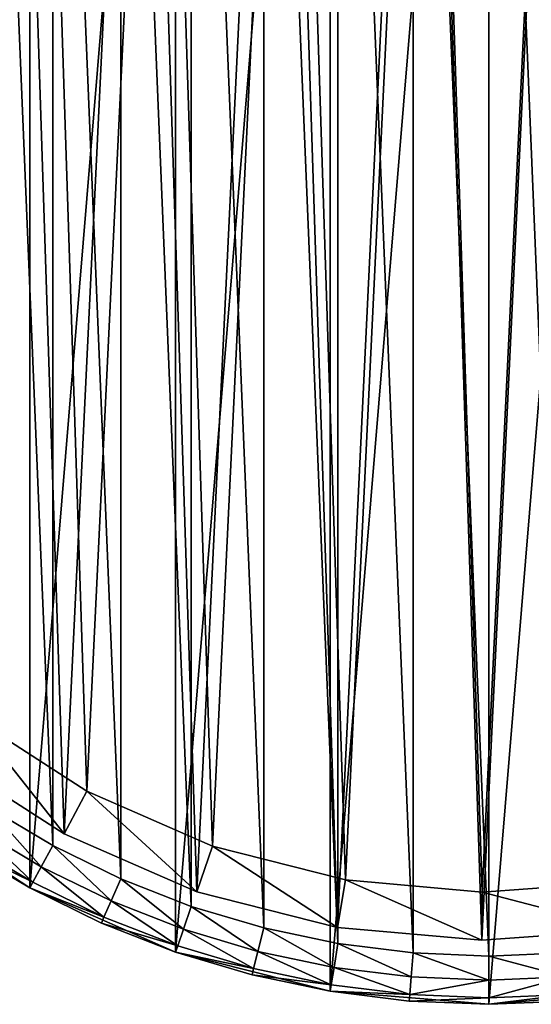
# Model space of a CAD drawing. Header units: millimetres. Extents: x 6 to 986, y -79 to 45.
# Tile 31 of 47: x 706 to 728, y -79 to -38. Entities that reach past the tile are written whole.
import ezdxf

# ---------------------------------------------------------------- set-up
doc = ezdxf.new("R2010")
doc.units = ezdxf.units.MM
doc.header["$LTSCALE"] = 25.4
doc.layers.get('0').update_dxf_attribs({"true_color": 0xff5454})

# ---------------------------------------------------------------- blocks, each defined once
blk = doc.blocks.new('PILLS-V-8262.STL')
at = {"color": 250, "true_color": 0x262626}
mesh = blk.add_polyface(dxfattribs=at)
corners = [(687.024, -29.131, 7.876), (685.937, -42.253, 7.876), (685.937, -35.647, 7.876), (687.024, -48.769, 7.876), (689.169, -22.882, 7.876), (689.169, -55.018, 7.876), (692.313, -17.072, 7.876), (692.313, -60.828, 7.876), (696.371, -11.859, 7.876), (696.371, -66.041, 7.876), (701.232, -7.384, 7.876), (701.232, -70.516, 7.876), (706.762, -3.771, 7.876), (706.762, -74.129, 7.876), (712.812, -1.117, 7.876), (712.812, -76.783, 7.876), (719.216, 0.504, 7.876), (719.216, -78.404, 7.876), (725.8, 1.05, 7.876), (725.8, -78.95, 7.876), (732.384, 0.504, 7.876), (732.384, -78.404, 7.876), (738.788, -1.117, 7.876), (738.788, -76.783, 7.876), (744.838, -3.771, 7.876), (744.838, -74.129, 7.876), (750.369, -7.384, 7.876), (750.369, -70.516, 7.876), (755.229, -11.859, 7.876), (755.229, -66.041, 7.876), (759.287, -17.072, 7.876), (759.287, -60.828, 7.876), (762.431, -22.882, 7.876), (762.431, -55.018, 7.876), (764.576, -29.131, 7.876), (764.576, -48.769, 7.876), (765.663, -35.647, 7.876), (765.663, -42.253, 7.876)]
mesh.append_faces([[corners[k] for k in face] for face in [(0, 1, 2), (35, 36, 37)]], dxfattribs={"vtx0": -1, "color": 250})
mesh.append_faces([[corners[k] for k in face] for face in [(1, 0, 3), (3, 4, 5), (5, 6, 7), (7, 8, 9), (9, 10, 11), (11, 12, 13), (13, 14, 15), (15, 16, 17), (17, 18, 19), (19, 20, 21), (21, 22, 23), (23, 24, 25), (25, 26, 27), (27, 28, 29), (29, 30, 31), (31, 32, 33), (33, 34, 35)]], dxfattribs={"vtx0": -1, "vtx1": -1, "color": 250})
mesh.append_faces([[corners[k] for k in face] for face in [(3, 0, 4), (5, 4, 6), (7, 6, 8), (9, 8, 10), (11, 10, 12), (13, 12, 14), (15, 14, 16), (17, 16, 18), (19, 18, 20), (21, 20, 22), (23, 22, 24), (25, 24, 26), (27, 26, 28), (29, 28, 30), (31, 30, 32), (33, 32, 34), (35, 34, 36)]], dxfattribs={"vtx0": -1, "vtx2": -1, "color": 250})
mesh = blk.add_polyface(dxfattribs=at)
corners = [(687.93, -42.088, 31.275), (687.93, -35.812, 31.275), (687.8, -38.95, 31.275), (688.318, -45.205, 31.275), (688.318, -32.695, 31.275), (688.963, -48.278, 31.275), (688.963, -29.622, 31.275), (689.859, -51.289, 31.275), (689.859, -26.611, 31.275), (691.001, -54.214, 31.275), (691.001, -23.686, 31.275), (692.38, -57.036, 31.275), (692.38, -20.864, 31.275), (693.988, -59.734, 31.275), (693.988, -18.166, 31.275), (695.813, -62.29, 31.275), (695.813, -15.61, 31.275), (697.842, -64.687, 31.275), (697.842, -13.213, 31.275), (700.063, -66.908, 31.275), (700.063, -10.992, 31.275), (702.46, -68.937, 31.275), (702.46, -8.963, 31.275), (705.016, -70.762, 31.275), (705.016, -7.138, 31.275), (707.714, -72.37, 31.275), (707.714, -5.53, 31.275), (710.536, -73.749, 31.275), (710.536, -4.151, 31.275), (713.461, -74.891, 31.275), (713.461, -3.009, 31.275), (716.472, -75.787, 31.275), (716.472, -2.113, 31.275), (719.545, -76.432, 31.275), (719.545, -1.468, 31.275), (722.662, -76.82, 31.275), (722.662, -1.08, 31.275), (725.8, -76.95, 31.275), (725.8, -0.95, 31.275), (728.938, -76.82, 31.275), (728.938, -1.08, 31.275), (732.055, -76.432, 31.275), (732.055, -1.468, 31.275), (735.128, -75.787, 31.275), (735.128, -2.113, 31.275), (738.139, -74.891, 31.275), (738.139, -3.009, 31.275), (741.064, -73.749, 31.275), (741.064, -4.151, 31.275), (743.886, -72.37, 31.275), (743.886, -5.53, 31.275), (746.584, -70.762, 31.275), (746.584, -7.138, 31.275), (749.14, -68.937, 31.275), (749.14, -8.963, 31.275), (751.537, -66.908, 31.275), (751.537, -10.992, 31.275), (753.758, -64.687, 31.275), (753.758, -13.213, 31.275), (755.787, -62.29, 31.275), (755.787, -15.61, 31.275), (757.612, -59.734, 31.275), (757.612, -18.166, 31.275), (759.22, -57.036, 31.275), (759.22, -20.864, 31.275), (760.599, -54.214, 31.275), (760.599, -23.686, 31.275), (761.741, -51.289, 31.275), (761.741, -26.611, 31.275), (762.637, -48.278, 31.275), (762.637, -29.622, 31.275), (763.282, -45.205, 31.275), (763.282, -32.695, 31.275), (763.67, -42.088, 31.275), (763.67, -35.812, 31.275), (763.8, -38.95, 31.275)]
mesh.append_faces([[corners[k] for k in face] for face in [(0, 1, 2), (74, 73, 75)]], dxfattribs={"vtx0": -1, "color": 250})
mesh.append_faces([[corners[k] for k in face] for face in [(1, 3, 4), (4, 5, 6), (6, 7, 8), (8, 9, 10), (10, 11, 12), (12, 13, 14), (14, 15, 16), (16, 17, 18), (18, 19, 20), (20, 21, 22), (22, 23, 24), (24, 25, 26), (26, 27, 28), (28, 29, 30), (30, 31, 32), (32, 33, 34), (34, 35, 36), (36, 37, 38), (38, 39, 40), (40, 41, 42), (42, 43, 44), (44, 45, 46), (46, 47, 48), (48, 49, 50), (50, 51, 52), (52, 53, 54), (54, 55, 56), (56, 57, 58), (58, 59, 60), (60, 61, 62), (62, 63, 64), (64, 65, 66), (66, 67, 68), (68, 69, 70), (70, 71, 72), (72, 73, 74)]], dxfattribs={"vtx0": -1, "vtx1": -1, "color": 250})
mesh.append_faces([[corners[k] for k in face] for face in [(1, 0, 3), (4, 3, 5), (6, 5, 7), (8, 7, 9), (10, 9, 11), (12, 11, 13), (14, 13, 15), (16, 15, 17), (18, 17, 19), (20, 19, 21), (22, 21, 23), (24, 23, 25), (26, 25, 27), (28, 27, 29), (30, 29, 31), (32, 31, 33), (34, 33, 35), (36, 35, 37), (38, 37, 39), (40, 39, 41), (42, 41, 43), (44, 43, 45), (46, 45, 47), (48, 47, 49), (50, 49, 51), (52, 51, 53), (54, 53, 55), (56, 55, 57), (58, 57, 59), (60, 59, 61), (62, 61, 63), (64, 63, 65), (66, 65, 67), (68, 67, 69), (70, 69, 71), (72, 71, 73)]], dxfattribs={"vtx0": -1, "vtx2": -1, "color": 250})
at = {"color": 7, "true_color": 0xffffff}
mesh = blk.add_polyface(dxfattribs=at)
corners = [(688.688, -43.163, 7.221), (689.264, -31.194, 7.221), (688.493, -37.155, 7.221), (689.845, -49.062, 7.221), (690.981, -25.434, 7.221), (691.932, -54.698, 7.221), (693.6, -20.024, 7.221), (694.897, -59.927, 7.221), (697.053, -15.104, 7.221), (698.662, -64.613, 7.221), (701.251, -10.801, 7.221), (703.13, -68.634, 7.221), (706.084, -7.228, 7.221), (708.186, -71.886, 7.221), (711.428, -4.476, 7.221), (713.697, -74.285, 7.221), (717.144, -2.617, 7.221), (719.522, -75.769, 7.221), (723.085, -1.699, 7.221), (725.509, -76.299, 7.221), (729.095, -1.746, 7.221), (731.504, -75.862, 7.221), (735.021, -2.756, 7.221), (737.351, -74.469, 7.221), (740.707, -4.704, 7.221), (742.899, -72.156, 7.221), (746.008, -7.539, 7.221), (748.005, -68.983, 7.221), (750.785, -11.187, 7.221), (750.349, -67.099, 7.221), (752.535, -65.032, 7.221), (754.915, -15.554, 7.221), (756.372, -60.406, 7.221), (758.29, -20.527, 7.221), (759.418, -55.224, 7.221), (760.825, -25.978, 7.221), (761.593, -49.62, 7.221), (762.452, -31.764, 7.221), (762.841, -43.741, 7.221), (763.13, -37.737, 7.221)]
mesh.append_faces([[corners[k] for k in face] for face in [(0, 1, 2), (37, 38, 39)]], dxfattribs={"vtx0": -1, "color": 7})
mesh.append_faces([[corners[k] for k in face] for face in [(1, 3, 4), (4, 5, 6), (6, 7, 8), (8, 9, 10), (10, 11, 12), (12, 13, 14), (14, 15, 16), (16, 17, 18), (18, 19, 20), (20, 21, 22), (22, 23, 24), (24, 25, 26), (26, 27, 28), (28, 30, 31), (31, 32, 33), (33, 34, 35), (35, 36, 37)]], dxfattribs={"vtx0": -1, "vtx1": -1, "color": 7})
mesh.append_faces([[corners[k] for k in face] for face in [(1, 0, 3), (4, 3, 5), (6, 5, 7), (8, 7, 9), (10, 9, 11), (12, 11, 13), (14, 13, 15), (16, 15, 17), (18, 17, 19), (20, 19, 21), (22, 21, 23), (24, 23, 25), (26, 25, 27), (28, 27, 29), (28, 29, 30), (31, 30, 32), (33, 32, 34), (35, 34, 36), (37, 36, 38)]], dxfattribs={"vtx0": -1, "vtx2": -1, "color": 7})
mesh = blk.add_polyface(dxfattribs=at)
corners = [(691.221, -31.61, 0.575), (690.676, -42.938, 0.575), (690.491, -37.252, 0.575), (691.77, -48.52, 0.575), (692.846, -26.158, 0.575), (693.746, -53.855, 0.575), (695.325, -21.037, 0.575), (696.552, -58.804, 0.575), (698.593, -16.38, 0.575), (700.116, -63.239, 0.575), (702.565, -12.308, 0.575), (704.344, -67.044, 0.575), (707.14, -8.926, 0.575), (709.129, -70.122, 0.575), (712.198, -6.322, 0.575), (714.345, -72.393, 0.575), (717.608, -4.562, 0.575), (719.858, -73.797, 0.575), (723.23, -3.694, 0.575), (725.525, -74.299, 0.575), (728.919, -3.738, 0.575), (731.199, -73.885, 0.575), (734.527, -4.694, 0.575), (736.733, -72.567, 0.575), (739.909, -6.538, 0.575), (741.984, -70.378, 0.575), (744.925, -9.221, 0.575), (746.815, -67.375, 0.575), (749.447, -12.673, 0.575), (749.035, -65.592, 0.575), (751.103, -63.636, 0.575), (753.356, -16.807, 0.575), (754.735, -59.257, 0.575), (756.551, -21.514, 0.575), (757.618, -54.353, 0.575), (758.949, -26.672, 0.575), (759.677, -49.049, 0.575), (760.49, -32.149, 0.575), (760.858, -43.484, 0.575), (761.131, -37.802, 0.575)]
mesh.append_faces([[corners[k] for k in face] for face in [(0, 1, 2), (38, 37, 39)]], dxfattribs={"vtx0": -1, "color": 7})
mesh.append_faces([[corners[k] for k in face] for face in [(1, 0, 3), (3, 4, 5), (5, 6, 7), (7, 8, 9), (9, 10, 11), (11, 12, 13), (13, 14, 15), (15, 16, 17), (17, 18, 19), (19, 20, 21), (21, 22, 23), (23, 24, 25), (25, 26, 27), (27, 28, 29), (29, 28, 30), (30, 31, 32), (32, 33, 34), (34, 35, 36), (36, 37, 38)]], dxfattribs={"vtx0": -1, "vtx1": -1, "color": 7})
mesh.append_faces([[corners[k] for k in face] for face in [(3, 0, 4), (5, 4, 6), (7, 6, 8), (9, 8, 10), (11, 10, 12), (13, 12, 14), (15, 14, 16), (17, 16, 18), (19, 18, 20), (21, 20, 22), (23, 22, 24), (25, 24, 26), (27, 26, 28), (30, 28, 31), (32, 31, 33), (34, 33, 35), (36, 35, 37)]], dxfattribs={"vtx0": -1, "vtx2": -1, "color": 7})
mesh = blk.add_polyface(dxfattribs=at)
corners = [(704.344, -67.044, 0.575), (708.186, -71.886, 2.575), (703.13, -68.634, 2.575), (709.129, -70.122, 0.575)]
mesh.append_faces([[corners[k] for k in face] for face in [(0, 1, 2), (1, 0, 3)]], dxfattribs={"vtx0": -1, "color": 7})
mesh = blk.add_polyface(dxfattribs=at)
corners = [(708.186, -71.886, 7.221), (703.13, -68.634, 2.575), (708.186, -71.886, 2.575), (703.13, -68.634, 7.221)]
mesh.append_faces([[corners[k] for k in face] for face in [(0, 1, 2), (1, 0, 3)]], dxfattribs={"vtx0": -1, "color": 7})
mesh = blk.add_polyface(dxfattribs=at)
corners = [(709.129, -70.122, 0.575), (713.697, -74.285, 2.575), (708.186, -71.886, 2.575), (714.345, -72.393, 0.575)]
mesh.append_faces([[corners[k] for k in face] for face in [(0, 1, 2), (1, 0, 3)]], dxfattribs={"vtx0": -1, "color": 7})
at = {"color": 250, "true_color": 0x262626}
mesh = blk.add_polyface(dxfattribs=at)
corners = [(703.922, -72.437, 29.275), (701.232, -70.516, 7.876), (706.762, -74.129, 7.876)]
mesh.append_faces([[corners[k] for k in face] for face in [(0, 1, 2)]], dxfattribs={"color": 250})
mesh = blk.add_polyface(dxfattribs=at)
corners = [(707.238, -73.249, 31.008), (705.016, -70.762, 31.275), (704.469, -71.599, 31.008), (707.714, -72.37, 31.275)]
mesh.append_faces([[corners[k] for k in face] for face in [(0, 1, 2), (1, 0, 3)]], dxfattribs={"vtx0": -1, "color": 250})
mesh = blk.add_polyface(dxfattribs=at)
corners = [(706.89, -73.893, 30.275), (704.469, -71.599, 31.008), (704.069, -72.212, 30.275), (707.238, -73.249, 31.008)]
mesh.append_faces([[corners[k] for k in face] for face in [(0, 1, 2), (1, 0, 3)]], dxfattribs={"vtx0": -1, "color": 250})
mesh = blk.add_polyface(dxfattribs=at)
corners = [(706.89, -73.893, 30.275), (703.922, -72.437, 29.275), (706.762, -74.129, 29.275), (704.069, -72.212, 30.275)]
mesh.append_faces([[corners[k] for k in face] for face in [(0, 1, 2), (1, 0, 3)]], dxfattribs={"vtx0": -1, "color": 250})
at = {"color": 7, "true_color": 0xffffff}
mesh = blk.add_polyface(dxfattribs=at)
corners = [(713.697, -74.285, 7.221), (708.186, -71.886, 2.575), (713.697, -74.285, 2.575), (708.186, -71.886, 7.221)]
mesh.append_faces([[corners[k] for k in face] for face in [(0, 1, 2), (1, 0, 3)]], dxfattribs={"vtx0": -1, "color": 7})
at = {"color": 250, "true_color": 0x262626}
mesh = blk.add_polyface(dxfattribs=at)
corners = [(703.922, -72.437, 29.275), (706.762, -74.129, 7.876), (706.762, -74.129, 29.275)]
mesh.append_faces([[corners[k] for k in face] for face in [(0, 1, 2)]], dxfattribs={"color": 250})
mesh = blk.add_polyface(dxfattribs=at)
corners = [(710.134, -74.665, 31.008), (707.714, -72.37, 31.275), (707.238, -73.249, 31.008), (710.536, -73.749, 31.275)]
mesh.append_faces([[corners[k] for k in face] for face in [(0, 1, 2), (1, 0, 3)]], dxfattribs={"vtx0": -1, "color": 250})
at = {"color": 7, "true_color": 0xffffff}
mesh = blk.add_polyface(dxfattribs=at)
corners = [(714.345, -72.393, 0.575), (719.522, -75.769, 2.575), (713.697, -74.285, 2.575), (719.858, -73.797, 0.575)]
mesh.append_faces([[corners[k] for k in face] for face in [(0, 1, 2), (1, 0, 3)]], dxfattribs={"vtx0": -1, "color": 7})
at = {"color": 250, "true_color": 0x262626}
mesh = blk.add_polyface(dxfattribs=at)
corners = [(709.84, -75.336, 30.275), (707.238, -73.249, 31.008), (706.89, -73.893, 30.275), (710.134, -74.665, 31.008)]
mesh.append_faces([[corners[k] for k in face] for face in [(0, 1, 2), (1, 0, 3)]], dxfattribs={"vtx0": -1, "color": 250})
mesh = blk.add_polyface(dxfattribs=at)
corners = [(713.137, -75.837, 31.008), (710.536, -73.749, 31.275), (710.134, -74.665, 31.008), (713.461, -74.891, 31.275)]
mesh.append_faces([[corners[k] for k in face] for face in [(0, 1, 2), (1, 0, 3)]], dxfattribs={"vtx0": -1, "color": 250})
at = {"color": 7, "true_color": 0xffffff}
mesh = blk.add_polyface(dxfattribs=at)
corners = [(719.858, -73.797, 0.575), (725.509, -76.299, 2.575), (719.522, -75.769, 2.575), (725.525, -74.299, 0.575)]
mesh.append_faces([[corners[k] for k in face] for face in [(0, 1, 2), (1, 0, 3)]], dxfattribs={"vtx0": -1, "color": 7})
at = {"color": 250, "true_color": 0x262626}
mesh = blk.add_polyface(dxfattribs=at)
corners = [(709.84, -75.336, 30.275), (706.762, -74.129, 29.275), (709.732, -75.581, 29.275), (706.89, -73.893, 30.275)]
mesh.append_faces([[corners[k] for k in face] for face in [(0, 1, 2), (1, 0, 3)]], dxfattribs={"vtx0": -1, "color": 250})
mesh = blk.add_polyface(dxfattribs=at)
corners = [(709.732, -75.581, 29.275), (706.762, -74.129, 7.876), (712.812, -76.783, 7.876)]
mesh.append_faces([[corners[k] for k in face] for face in [(0, 1, 2)]], dxfattribs={"color": 250})
mesh = blk.add_polyface(dxfattribs=at)
corners = [(706.762, -74.129, 29.275), (706.762, -74.129, 7.876), (709.732, -75.581, 29.275)]
mesh.append_faces([[corners[k] for k in face] for face in [(0, 1, 2)]], dxfattribs={"color": 250})
at = {"color": 7, "true_color": 0xffffff}
mesh = blk.add_polyface(dxfattribs=at)
corners = [(731.504, -75.862, 2.575), (725.525, -74.299, 0.575), (731.199, -73.885, 0.575), (725.509, -76.299, 2.575)]
mesh.append_faces([[corners[k] for k in face] for face in [(0, 1, 2), (1, 0, 3)]], dxfattribs={"vtx0": -1, "color": 7})
mesh = blk.add_polyface(dxfattribs=at)
corners = [(719.522, -75.769, 7.221), (713.697, -74.285, 2.575), (719.522, -75.769, 2.575), (713.697, -74.285, 7.221)]
mesh.append_faces([[corners[k] for k in face] for face in [(0, 1, 2), (1, 0, 3)]], dxfattribs={"vtx0": -1, "color": 7})
at = {"color": 250, "true_color": 0x262626}
mesh = blk.add_polyface(dxfattribs=at)
corners = [(712.899, -76.529, 30.275), (710.134, -74.665, 31.008), (709.84, -75.336, 30.275), (713.137, -75.837, 31.008)]
mesh.append_faces([[corners[k] for k in face] for face in [(0, 1, 2), (1, 0, 3)]], dxfattribs={"vtx0": -1, "color": 250})
mesh = blk.add_polyface(dxfattribs=at)
corners = [(716.226, -76.757, 31.008), (713.461, -74.891, 31.275), (713.137, -75.837, 31.008), (716.472, -75.787, 31.275)]
mesh.append_faces([[corners[k] for k in face] for face in [(0, 1, 2), (1, 0, 3)]], dxfattribs={"vtx0": -1, "color": 250})
mesh = blk.add_polyface(dxfattribs=at)
corners = [(712.899, -76.529, 30.275), (709.732, -75.581, 29.275), (712.812, -76.783, 29.275), (709.84, -75.336, 30.275)]
mesh.append_faces([[corners[k] for k in face] for face in [(0, 1, 2), (1, 0, 3)]], dxfattribs={"vtx0": -1, "color": 250})
mesh = blk.add_polyface(dxfattribs=at)
corners = [(709.732, -75.581, 29.275), (712.812, -76.783, 7.876), (712.812, -76.783, 29.275)]
mesh.append_faces([[corners[k] for k in face] for face in [(0, 1, 2)]], dxfattribs={"color": 250})
mesh = blk.add_polyface(dxfattribs=at)
corners = [(716.046, -77.466, 30.275), (713.137, -75.837, 31.008), (712.899, -76.529, 30.275), (716.226, -76.757, 31.008)]
mesh.append_faces([[corners[k] for k in face] for face in [(0, 1, 2), (1, 0, 3)]], dxfattribs={"vtx0": -1, "color": 250})
mesh = blk.add_polyface(dxfattribs=at)
corners = [(719.381, -77.418, 31.008), (716.472, -75.787, 31.275), (716.226, -76.757, 31.008), (719.545, -76.432, 31.275)]
mesh.append_faces([[corners[k] for k in face] for face in [(0, 1, 2), (1, 0, 3)]], dxfattribs={"vtx0": -1, "color": 250})
at = {"color": 7, "true_color": 0xffffff}
mesh = blk.add_polyface(dxfattribs=at)
corners = [(725.509, -76.299, 7.221), (719.522, -75.769, 2.575), (725.509, -76.299, 2.575), (719.522, -75.769, 7.221)]
mesh.append_faces([[corners[k] for k in face] for face in [(0, 1, 2), (1, 0, 3)]], dxfattribs={"vtx0": -1, "color": 7})
mesh = blk.add_polyface(dxfattribs=at)
corners = [(731.504, -75.862, 7.221), (725.509, -76.299, 2.575), (731.504, -75.862, 2.575), (725.509, -76.299, 7.221)]
mesh.append_faces([[corners[k] for k in face] for face in [(0, 1, 2), (1, 0, 3)]], dxfattribs={"vtx0": -1, "color": 7})
at = {"color": 250, "true_color": 0x262626}
mesh = blk.add_polyface(dxfattribs=at)
corners = [(716.046, -77.466, 30.275), (712.812, -76.783, 29.275), (715.981, -77.726, 29.275), (712.899, -76.529, 30.275)]
mesh.append_faces([[corners[k] for k in face] for face in [(0, 1, 2), (1, 0, 3)]], dxfattribs={"vtx0": -1, "color": 250})
mesh = blk.add_polyface(dxfattribs=at)
corners = [(722.579, -77.817, 31.008), (719.545, -76.432, 31.275), (719.381, -77.418, 31.008), (722.662, -76.82, 31.275)]
mesh.append_faces([[corners[k] for k in face] for face in [(0, 1, 2), (1, 0, 3)]], dxfattribs={"vtx0": -1, "color": 250})
mesh = blk.add_polyface(dxfattribs=at)
corners = [(715.981, -77.726, 29.275), (712.812, -76.783, 7.876), (719.216, -78.404, 7.876)]
mesh.append_faces([[corners[k] for k in face] for face in [(0, 1, 2)]], dxfattribs={"color": 250})
mesh = blk.add_polyface(dxfattribs=at)
corners = [(712.812, -76.783, 29.275), (712.812, -76.783, 7.876), (715.981, -77.726, 29.275)]
mesh.append_faces([[corners[k] for k in face] for face in [(0, 1, 2)]], dxfattribs={"color": 250})
mesh = blk.add_polyface(dxfattribs=at)
corners = [(719.26, -78.14, 30.275), (716.226, -76.757, 31.008), (716.046, -77.466, 30.275), (719.381, -77.418, 31.008)]
mesh.append_faces([[corners[k] for k in face] for face in [(0, 1, 2), (1, 0, 3)]], dxfattribs={"vtx0": -1, "color": 250})
mesh = blk.add_polyface(dxfattribs=at)
corners = [(725.8, -77.95, 31.008), (722.662, -76.82, 31.275), (722.579, -77.817, 31.008), (725.8, -76.95, 31.275)]
mesh.append_faces([[corners[k] for k in face] for face in [(0, 1, 2), (1, 0, 3)]], dxfattribs={"vtx0": -1, "color": 250})
mesh = blk.add_polyface(dxfattribs=at)
corners = [(729.021, -77.817, 31.008), (725.8, -76.95, 31.275), (725.8, -77.95, 31.008), (728.938, -76.82, 31.275)]
mesh.append_faces([[corners[k] for k in face] for face in [(0, 1, 2), (1, 0, 3)]], dxfattribs={"vtx0": -1, "color": 250})
mesh = blk.add_polyface(dxfattribs=at)
corners = [(719.26, -78.14, 30.275), (715.981, -77.726, 29.275), (719.216, -78.404, 29.275), (716.046, -77.466, 30.275)]
mesh.append_faces([[corners[k] for k in face] for face in [(0, 1, 2), (1, 0, 3)]], dxfattribs={"vtx0": -1, "color": 250})
mesh = blk.add_polyface(dxfattribs=at)
corners = [(722.519, -78.546, 30.275), (719.381, -77.418, 31.008), (719.26, -78.14, 30.275), (722.579, -77.817, 31.008)]
mesh.append_faces([[corners[k] for k in face] for face in [(0, 1, 2), (1, 0, 3)]], dxfattribs={"vtx0": -1, "color": 250})
mesh = blk.add_polyface(dxfattribs=at)
corners = [(715.981, -77.726, 29.275), (719.216, -78.404, 7.876), (719.216, -78.404, 29.275)]
mesh.append_faces([[corners[k] for k in face] for face in [(0, 1, 2)]], dxfattribs={"color": 250})
mesh = blk.add_polyface(dxfattribs=at)
corners = [(725.8, -77.95, 31.008), (722.519, -78.546, 30.275), (725.8, -78.682, 30.275), (722.579, -77.817, 31.008)]
mesh.append_faces([[corners[k] for k in face] for face in [(0, 1, 2), (1, 0, 3)]], dxfattribs={"vtx0": -1, "color": 250})
mesh = blk.add_polyface(dxfattribs=at)
corners = [(729.021, -77.817, 31.008), (725.8, -78.682, 30.275), (729.081, -78.546, 30.275), (725.8, -77.95, 31.008)]
mesh.append_faces([[corners[k] for k in face] for face in [(0, 1, 2), (1, 0, 3)]], dxfattribs={"vtx0": -1, "color": 250})
mesh = blk.add_polyface(dxfattribs=at)
corners = [(722.519, -78.546, 30.275), (719.216, -78.404, 29.275), (722.497, -78.813, 29.275), (719.26, -78.14, 30.275)]
mesh.append_faces([[corners[k] for k in face] for face in [(0, 1, 2), (1, 0, 3)]], dxfattribs={"vtx0": -1, "color": 250})
mesh = blk.add_polyface(dxfattribs=at)
corners = [(722.497, -78.813, 29.275), (719.216, -78.404, 7.876), (725.8, -78.95, 7.876)]
mesh.append_faces([[corners[k] for k in face] for face in [(0, 1, 2)]], dxfattribs={"color": 250})
mesh = blk.add_polyface(dxfattribs=at)
corners = [(719.216, -78.404, 29.275), (719.216, -78.404, 7.876), (722.497, -78.813, 29.275)]
mesh.append_faces([[corners[k] for k in face] for face in [(0, 1, 2)]], dxfattribs={"color": 250})
mesh = blk.add_polyface(dxfattribs=at)
corners = [(725.8, -78.682, 30.275), (722.497, -78.813, 29.275), (725.8, -78.95, 29.275), (722.519, -78.546, 30.275)]
mesh.append_faces([[corners[k] for k in face] for face in [(0, 1, 2), (1, 0, 3)]], dxfattribs={"vtx0": -1, "color": 250})
mesh = blk.add_polyface(dxfattribs=at)
corners = [(729.103, -78.813, 29.275), (725.8, -78.95, 7.876), (732.384, -78.404, 7.876)]
mesh.append_faces([[corners[k] for k in face] for face in [(0, 1, 2)]], dxfattribs={"color": 250})
mesh = blk.add_polyface(dxfattribs=at)
corners = [(729.081, -78.546, 30.275), (725.8, -78.95, 29.275), (729.103, -78.813, 29.275), (725.8, -78.682, 30.275)]
mesh.append_faces([[corners[k] for k in face] for face in [(0, 1, 2), (1, 0, 3)]], dxfattribs={"vtx0": -1, "color": 250})
mesh = blk.add_polyface(dxfattribs=at)
corners = [(722.497, -78.813, 29.275), (725.8, -78.95, 7.876), (725.8, -78.95, 29.275)]
mesh.append_faces([[corners[k] for k in face] for face in [(0, 1, 2)]], dxfattribs={"color": 250})
mesh = blk.add_polyface(dxfattribs=at)
corners = [(725.8, -78.95, 29.275), (725.8, -78.95, 7.876), (729.103, -78.813, 29.275)]
mesh.append_faces([[corners[k] for k in face] for face in [(0, 1, 2)]], dxfattribs={"color": 250})

msp = doc.modelspace()

# ---------------------------------------------------------------- block references
at = {"color": 0}
msp.add_blockref('PILLS-V-8262.STL', (0, 0), dxfattribs=at)

doc.saveas('drawing.dxf')
